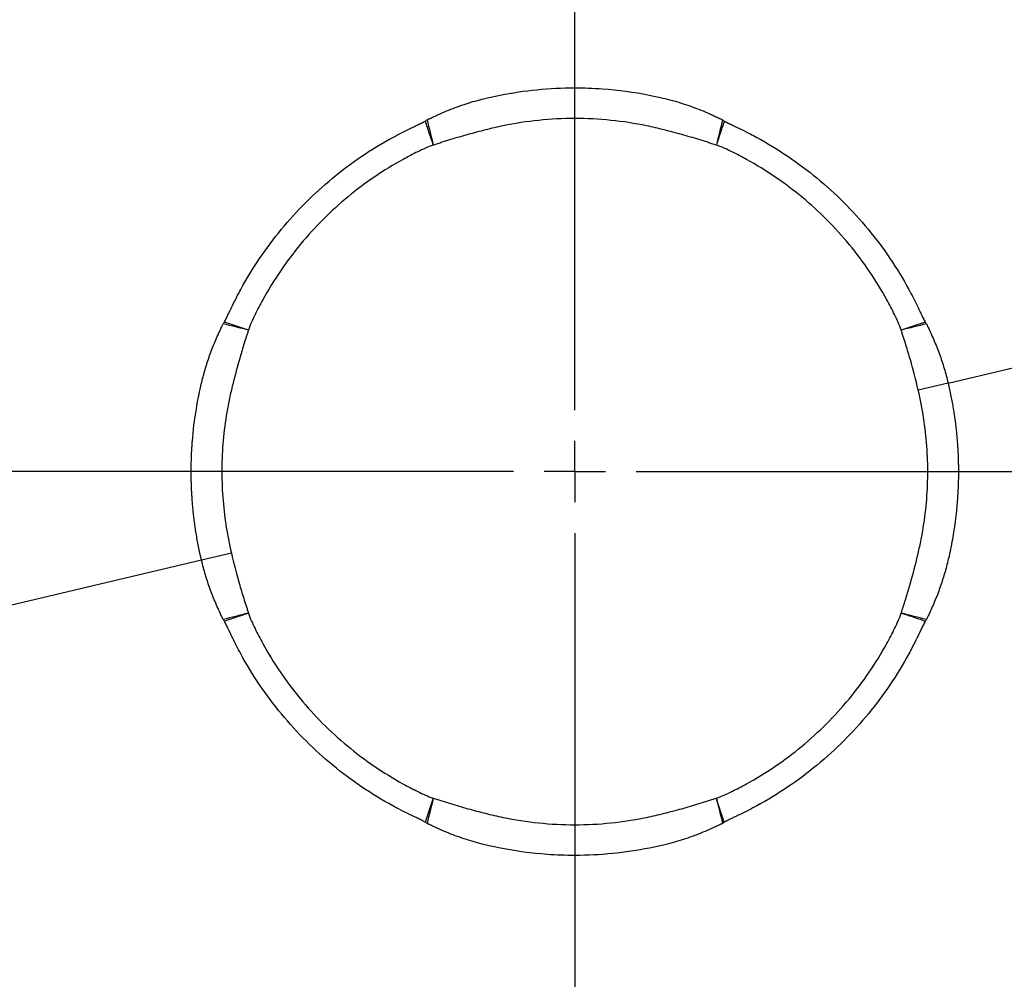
# Model space of a CAD drawing. Header units: millimetres. Extents: x 0 to 594, y 0 to 420.
# Tile 35 of 43: x 361 to 387, y 239 to 265. Entities that reach past the tile are written whole.
import ezdxf

# ---------------------------------------------------------------- set-up
doc = ezdxf.new("R2010")
doc.units = ezdxf.units.MM
doc.linetypes.add('CENTERX2', pattern=[20.32, 12.7, -2.54, 2.54, -2.54])
doc.layers.add('SLD-0', color=7, linetype='Continuous')
doc.styles.add('SLDTEXTSTYLE0', font='TXT', dxfattribs={"width": 0.75})
doc.dimstyles.new('SLDDIMSTYLE4', dxfattribs={"dimtxt": 3.5, "dimasz": 3.2, "dimexe": 0, "dimexo": 0.0625, "dimgap": 0.875, "dimtad": 1, "dimdec": 1, "dimlfac": 3, "dimrnd": 1e-09, "dimzin": 12, "dimdsep": 46, "dimtxsty": 'SLDTEXTSTYLE0', "dimsah": 1, "dimcen": 0.09, "dimadec": 0, "dimazin": 3, "dimtfac": 1, "dimtdec": 1, "dimtofl": 0, "dimtmove": 0, "dimatfit": 3, "dimfxl": 1, "dimfrac": 2, "dimtolj": 1, "dimtzin": 12, "dimarcsym": 0})

# ---------------------------------------------------------------- blocks, each defined once
blk = doc.blocks.new('_D_6')
at = {"layer": 'SLD-0', "color": 7, "transparency": 16777216}
for p, q in [((374.815, 305.002), (310.031, 305.002)), ((311.031, 201.415), (311.031, 305.002)), ((299.208, 259.027), (299.208, 260.094)), ((299.208, 260.094), (304.764, 260.094)), ((304.764, 260.094), (304.764, 259.027)), ((299.208, 247.39), (299.208, 246.323)), ((304.764, 246.323), (304.764, 247.39)), ((299.208, 246.323), (304.764, 246.323)), ((374.815, 201.415), (310.031, 201.415))]:
    blk.add_line(p, q, dxfattribs=at)
for points in [[(311.031, 305.002), (310.481, 301.802), (311.581, 301.802)], [(311.031, 201.415), (311.581, 204.615), (310.481, 204.615)]]:
    blk.add_solid(points, dxfattribs=at)
at = {"layer": 'SLD-0', "color": 7, "transparency": 16777216, "char_height": 3.5, "attachment_point": 1, "rotation": 90, "style": 'SLDTEXTSTYLE0'}
for s, insert in [('310.8', (306.52, 250.029)), ('12.23', (300.252, 247.39)), ('%%c', (306.52, 244.75))]:
    blk.add_mtext(s, dxfattribs=dict(at, insert=insert))
blk = doc.blocks.new('SW_CENTERMARKSYMBOL_1')
at = {"layer": 'SLD-0', "color": 0}
for p, q in [((0, 1.667), (0, 56.248)), ((0, 0), (0, 0.833)), ((-1.667, 0), (-57.338, 0)), ((0, 0), (-0.833, 0)), ((0, 0), (0, -0.833)), ((0, 0), (0.833, 0)), ((1.667, 0), (56.522, 0)), ((0, -1.667), (0, -57.693))]:
    blk.add_line(p, q, dxfattribs=at)

msp = doc.modelspace()

# ---------------------------------------------------------------- linework, layer by layer
at = {"color": 7, "linetype": 'Continuous', "lineweight": 25}
for p, q in [((385.949, 255.612), (404.566, 260.027)), ((385.949, 255.612), (385.14, 255.42)), ((365.681, 250.805), (347.064, 246.389)), ((366.491, 250.997), (365.681, 250.805))]:
    msp.add_line(p, q, dxfattribs=at)
for radius, start, end in [(50.333, 357.925, 84.0027), (50, 358.0867, 84.1343), (50.1, 358.0379, 84.0946), (49.4, 358.3836, 84.3759), (44.836, 0.877, 86.4924), (44.796, 4.8277, 85.1723), (50.333, 177.925, 264.0027), (50.1, 178.0379, 264.0946), (50, 178.0867, 264.1343), (49.4, 178.3836, 264.3759), (44.836, 180.877, 266.4924), (44.836, 270.877, 356.4924), (44.796, 184.8277, 265.1723), (44.796, 274.8277, 355.1723)]:
    msp.add_arc((375.815, 253.208), radius, start, end, dxfattribs=at)
for points, knots in [([(371.868, 262.784), (371.906, 262.803), (371.983, 262.84), (372.138, 262.912), (372.411, 263.03), (372.807, 263.178), (373.181, 263.287), (373.509, 263.366), (374.003, 263.473), (374.791, 263.59), (375.722, 263.636), (376.741, 263.599), (377.533, 263.493), (378.115, 263.368), (378.446, 263.288), (378.822, 263.178), (379.22, 263.03), (379.493, 262.911), (379.648, 262.84), (379.724, 262.803), (379.763, 262.784)], [0, 0, 0, 0, 0.015725, 0.031553, 0.062942, 0.125308, 0.187401, 0.206426, 0.249524, 0.373519, 0.49971, 0.592443, 0.749279, 0.793027, 0.812128, 0.874686, 0.937206, 0.968555, 0.984338, 1, 1, 1, 1]), ([(371.803, 262.756), (371.813, 262.762), (371.824, 262.767), (371.846, 262.777), (371.857, 262.78), (371.868, 262.784)], [0, 0, 0, 0, 0.5, 0.5, 1, 1, 1, 1]), ([(379.658, 262.071), (379.618, 262.081), (379.578, 262.092), (379.501, 262.118), (379.462, 262.131), (379.346, 262.17), (379.268, 262.194), (379.033, 262.266), (378.876, 262.312), (378.56, 262.399), (378.402, 262.44), (378.084, 262.52), (377.925, 262.558), (377.124, 262.724), (376.47, 262.791), (375.16, 262.791), (374.506, 262.724), (373.705, 262.558), (373.546, 262.52), (373.229, 262.44), (373.07, 262.399), (372.755, 262.312), (372.597, 262.266), (372.363, 262.194), (372.285, 262.17), (372.168, 262.131), (372.129, 262.118), (372.052, 262.092), (372.012, 262.081), (371.973, 262.071)], [0, 0, 0, 0, 0.015625, 0.015625, 0.03125, 0.03125, 0.0625, 0.0625, 0.125, 0.125, 0.1875, 0.1875, 0.25, 0.25, 0.5, 0.5, 0.75, 0.75, 0.8125, 0.8125, 0.875, 0.875, 0.9375, 0.9375, 0.96875, 0.96875, 0.984375, 0.984375, 1, 1, 1, 1]), ([(379.763, 262.784), (379.773, 262.78), (379.785, 262.777), (379.806, 262.767), (379.817, 262.762), (379.827, 262.756)], [0, 0, 0, 0, 0.5, 0.5, 1, 1, 1, 1]), ([(366.302, 257.268), (366.32, 257.303), (366.358, 257.376), (366.41, 257.481), (366.463, 257.594), (366.542, 257.757), (366.637, 257.948), (366.868, 258.382), (367.414, 259.279), (368.464, 260.553), (369.738, 261.606), (370.653, 262.162), (371.089, 262.393), (371.28, 262.488), (371.429, 262.56), (371.542, 262.614), (371.647, 262.666), (371.721, 262.704), (371.756, 262.722)], [0, 0, 0, 0, 0.015022, 0.031357, 0.044545, 0.062804, 0.100082, 0.125448, 0.249846, 0.498949, 0.749563, 0.874368, 0.905763, 0.937116, 0.955407, 0.968596, 0.984954, 1, 1, 1, 1]), ([(371.756, 262.722), (371.764, 262.728), (371.779, 262.739), (371.795, 262.751), (371.803, 262.756)], [0, 0, 0, 0, 0.5, 1, 1, 1, 1]), ([(371.973, 262.071), (371.956, 262.121), (371.922, 262.223), (371.869, 262.383), (371.813, 262.55), (371.775, 262.665), (371.756, 262.722)], [0, 0, 0, 0, 0.229119, 0.470444, 0.73515, 1, 1, 1, 1]), ([(379.875, 262.722), (379.855, 262.664), (379.817, 262.55), (379.763, 262.388), (379.71, 262.229), (379.676, 262.127), (379.658, 262.071)], [0, 0, 0, 0, 0.264858, 0.529536, 0.744836, 1, 1, 1, 1]), ([(379.827, 262.756), (379.835, 262.751), (379.851, 262.739), (379.867, 262.728), (379.875, 262.722)], [0, 0, 0, 0, 0.5, 1, 1, 1, 1]), ([(379.875, 262.722), (379.91, 262.704), (379.983, 262.666), (380.088, 262.614), (380.201, 262.56), (380.364, 262.482), (380.554, 262.387), (380.988, 262.155), (381.886, 261.61), (383.16, 260.559), (384.212, 259.285), (384.769, 258.37), (385, 257.935), (385.095, 257.744), (385.167, 257.595), (385.221, 257.481), (385.272, 257.376), (385.31, 257.303), (385.329, 257.268)], [0, 0, 0, 0, 0.0150223, 0.0313572, 0.0445453, 0.0628043, 0.1000794, 0.1254476, 0.2498455, 0.4989495, 0.749563, 0.8743684, 0.9057633, 0.937116, 0.9554075, 0.9685961, 0.984954, 1, 1, 1, 1]), ([(371.973, 262.071), (371.827, 262.02), (371.69, 261.956), (371.418, 261.823), (371.284, 261.753), (370.888, 261.535), (370.632, 261.378), (370.134, 261.04), (369.893, 260.86), (369.425, 260.474), (369.199, 260.268), (368.769, 259.839), (368.564, 259.615), (368.176, 259.146), (367.993, 258.903), (367.651, 258.4), (367.491, 258.14), (367.271, 257.741), (367.201, 257.606), (367.067, 257.333), (367.003, 257.196), (366.952, 257.051)], [0, 0, 0, 0, 0.0625, 0.0625, 0.125, 0.125, 0.25, 0.25, 0.375, 0.375, 0.5, 0.5, 0.625, 0.625, 0.75, 0.75, 0.875, 0.875, 0.9375, 0.9375, 1, 1, 1, 1]), ([(384.678, 257.051), (384.627, 257.197), (384.563, 257.334), (384.43, 257.605), (384.36, 257.739), (384.142, 258.135), (383.985, 258.392), (383.647, 258.889), (383.466, 259.131), (383.08, 259.598), (382.875, 259.825), (382.446, 260.255), (382.222, 260.459), (381.753, 260.848), (381.51, 261.031), (381.007, 261.373), (380.747, 261.533), (380.348, 261.753), (380.213, 261.823), (379.94, 261.957), (379.802, 262.021), (379.658, 262.071)], [0, 0, 0, 0, 0.0625, 0.0625, 0.125, 0.125, 0.25, 0.25, 0.375, 0.375, 0.5, 0.5, 0.625, 0.625, 0.75, 0.75, 0.875, 0.875, 0.9375, 0.9375, 1, 1, 1, 1]), ([(366.239, 257.156), (366.244, 257.167), (366.247, 257.178), (366.256, 257.2), (366.261, 257.21), (366.267, 257.22)], [0, 0, 0, 0, 0.5, 0.5, 1, 1, 1, 1]), ([(366.267, 257.22), (366.273, 257.228), (366.284, 257.244), (366.296, 257.26), (366.302, 257.268)], [0, 0, 0, 0, 0.5000001, 1, 1, 1, 1]), ([(385.329, 257.268), (385.334, 257.26), (385.346, 257.244), (385.357, 257.228), (385.363, 257.22)], [0, 0, 0, 0, 0.5, 1, 1, 1, 1]), ([(385.363, 257.22), (385.369, 257.21), (385.374, 257.2), (385.383, 257.178), (385.387, 257.167), (385.391, 257.156)], [0, 0, 0, 0, 0.5, 0.5, 1, 1, 1, 1]), ([(365.681, 250.805), (365.666, 250.868), (365.637, 250.992), (365.599, 251.178), (365.565, 251.358), (365.535, 251.535), (365.508, 251.706), (365.485, 251.873), (365.466, 252.034), (365.449, 252.19), (365.436, 252.34), (365.425, 252.484), (365.416, 252.622), (365.409, 252.754), (365.405, 252.88), (365.402, 252.999), (365.4, 253.113), (365.399, 253.22), (365.4, 253.32), (365.402, 253.414), (365.404, 253.502), (365.406, 253.583), (365.409, 253.658), (365.413, 253.727), (365.416, 253.788), (365.419, 253.844), (365.422, 253.893), (365.425, 253.936), (365.428, 253.972), (365.43, 254.002), (365.454, 254.317), (365.513, 254.799), (365.616, 255.331), (365.701, 255.701), (365.788, 256.024), (365.915, 256.409), (366.04, 256.722), (366.141, 256.949), (366.199, 257.073), (366.229, 257.134), (366.239, 257.156)], [0, 0, 0, 0, 0.029884, 0.059023, 0.087384, 0.114938, 0.141661, 0.167529, 0.192522, 0.216622, 0.239809, 0.262067, 0.283382, 0.303742, 0.323139, 0.341565, 0.359013, 0.375478, 0.390959, 0.405452, 0.418956, 0.43147, 0.442995, 0.45353, 0.463076, 0.471636, 0.479209, 0.485797, 0.491401, 0.496023, 0.499663, 0.63721, 0.7199, 0.749867, 0.812716, 0.87432, 0.936917, 0.968393, 0.988895, 1, 1, 1, 1]), ([(366.952, 257.051), (366.945, 257.02), (366.936, 256.989), (366.917, 256.927), (366.906, 256.897), (366.876, 256.806), (366.856, 256.745), (366.798, 256.561), (366.761, 256.438), (366.655, 256.068), (366.589, 255.82), (366.497, 255.446), (366.467, 255.322), (366.414, 255.07), (366.39, 254.944), (366.325, 254.565), (366.292, 254.31), (366.224, 253.543), (366.22, 253.028), (366.294, 252.005), (366.372, 251.496), (366.491, 250.997)], [0, 0, 0, 0, 0.015625, 0.015625, 0.03125, 0.03125, 0.0625, 0.0625, 0.125, 0.125, 0.25, 0.25, 0.3125, 0.3125, 0.375, 0.375, 0.5, 0.5, 0.75, 0.75, 1, 1, 1, 1]), ([(385.14, 255.42), (385.074, 255.695), (385.003, 255.968), (384.887, 256.376), (384.848, 256.512), (384.784, 256.714), (384.763, 256.781), (384.729, 256.882), (384.717, 256.915), (384.696, 256.982), (384.687, 257.017), (384.678, 257.051)], [0, 0, 0, 0, 0.5, 0.5, 0.75, 0.75, 0.875, 0.875, 0.9375, 0.9375, 1, 1, 1, 1]), ([(385.391, 257.156), (385.402, 257.134), (385.432, 257.072), (385.49, 256.948), (385.592, 256.72), (385.693, 256.464), (385.783, 256.206), (385.844, 256.011), (385.9, 255.813), (385.933, 255.68), (385.949, 255.612)], [0, 0, 0, 0, 0.043821, 0.125319, 0.250379, 0.499969, 0.625795, 0.74957, 0.872485, 1, 1, 1, 1]), ([(385.949, 255.612), (385.963, 255.552), (385.991, 255.434), (386.027, 255.258), (386.06, 255.086), (386.09, 254.919), (386.116, 254.755), (386.138, 254.596), (386.158, 254.442), (386.174, 254.293), (386.188, 254.149), (386.2, 254.01), (386.209, 253.877), (386.217, 253.749), (386.222, 253.626), (386.226, 253.509), (386.229, 253.398), (386.23, 253.293), (386.231, 253.193), (386.23, 253.099), (386.229, 253.011), (386.227, 252.929), (386.225, 252.853), (386.222, 252.783), (386.219, 252.718), (386.216, 252.659), (386.213, 252.606), (386.21, 252.559), (386.208, 252.518), (386.205, 252.482), (386.203, 252.452), (386.201, 252.428), (386.2, 252.41), (386.199, 252.398), (386.175, 252.094), (386.117, 251.618), (386.014, 251.086), (385.93, 250.715), (385.843, 250.392), (385.715, 250.008), (385.591, 249.694), (385.49, 249.468), (385.432, 249.344), (385.402, 249.282), (385.391, 249.261)], [0, 0, 0, 0, 0.0283366, 0.055997, 0.0829535, 0.1091809, 0.1346569, 0.1593616, 0.1832772, 0.2063878, 0.2286766, 0.2501289, 0.2707318, 0.2904745, 0.3093481, 0.3273449, 0.3444591, 0.3606859, 0.3760217, 0.3904637, 0.4040102, 0.4166601, 0.4284127, 0.439268, 0.4492262, 0.4582881, 0.4664545, 0.4737262, 0.4801044, 0.4855902, 0.4901844, 0.4938882, 0.4967022, 0.4986272, 0.4996634, 0.6372107, 0.7199, 0.749867, 0.8127159, 0.8743202, 0.936917, 0.9683928, 0.9888955, 1, 1, 1, 1]), ([(384.678, 249.366), (384.686, 249.397), (384.694, 249.428), (384.713, 249.489), (384.724, 249.52), (384.755, 249.611), (384.774, 249.672), (384.832, 249.855), (384.869, 249.978), (384.975, 250.348), (385.042, 250.596), (385.134, 250.97), (385.163, 251.095), (385.216, 251.346), (385.241, 251.472), (385.305, 251.852), (385.338, 252.107), (385.406, 252.873), (385.41, 253.388), (385.336, 254.412), (385.258, 254.92), (385.14, 255.42)], [0, 0, 0, 0, 0.015625, 0.015625, 0.03125, 0.03125, 0.0625, 0.0625, 0.125, 0.125, 0.25, 0.25, 0.3125, 0.3125, 0.375, 0.375, 0.5, 0.5, 0.75, 0.75, 1, 1, 1, 1]), ([(366.239, 249.261), (366.229, 249.282), (366.199, 249.344), (366.14, 249.469), (366.038, 249.697), (365.937, 249.952), (365.847, 250.211), (365.786, 250.406), (365.73, 250.603), (365.698, 250.737), (365.681, 250.805)], [0, 0, 0, 0, 0.043816, 0.125319, 0.250379, 0.499969, 0.625794, 0.74957, 0.872482, 1, 1, 1, 1]), ([(366.491, 250.997), (366.556, 250.722), (366.628, 250.448), (366.743, 250.041), (366.783, 249.905), (366.846, 249.703), (366.868, 249.635), (366.901, 249.535), (366.913, 249.502), (366.935, 249.434), (366.944, 249.4), (366.952, 249.366)], [0, 0, 0, 0, 0.5, 0.5, 0.75, 0.75, 0.875, 0.875, 0.9375, 0.9375, 1, 1, 1, 1]), ([(366.267, 249.196), (366.261, 249.207), (366.256, 249.217), (366.247, 249.239), (366.244, 249.25), (366.239, 249.261)], [0, 0, 0, 0, 0.5, 0.5, 1, 1, 1, 1]), ([(366.302, 249.149), (366.296, 249.157), (366.284, 249.173), (366.273, 249.188), (366.267, 249.196)], [0, 0, 0, 0, 0.5, 1, 1, 1, 1]), ([(366.952, 249.366), (366.903, 249.349), (366.8, 249.315), (366.641, 249.262), (366.474, 249.206), (366.359, 249.168), (366.302, 249.149)], [0, 0, 0, 0, 0.229119, 0.470444, 0.73515, 1, 1, 1, 1]), ([(371.756, 243.695), (371.721, 243.713), (371.648, 243.751), (371.542, 243.803), (371.429, 243.857), (371.266, 243.935), (371.076, 244.03), (370.642, 244.261), (369.745, 244.807), (368.47, 245.857), (367.418, 247.131), (366.861, 248.047), (366.63, 248.482), (366.535, 248.673), (366.464, 248.822), (366.41, 248.935), (366.358, 249.041), (366.32, 249.114), (366.302, 249.149)], [0, 0, 0, 0, 0.015022, 0.031357, 0.044545, 0.062804, 0.10008, 0.125448, 0.249846, 0.498949, 0.749563, 0.874368, 0.905763, 0.937116, 0.955407, 0.968596, 0.984954, 1, 1, 1, 1]), ([(366.952, 249.366), (367.003, 249.22), (367.067, 249.083), (367.2, 248.811), (367.27, 248.677), (367.488, 248.282), (367.645, 248.025), (367.983, 247.527), (368.164, 247.286), (368.55, 246.818), (368.755, 246.592), (369.184, 246.162), (369.409, 245.958), (369.877, 245.569), (370.121, 245.386), (370.623, 245.044), (370.883, 244.884), (371.283, 244.664), (371.417, 244.594), (371.69, 244.46), (371.828, 244.396), (371.973, 244.346)], [0, 0, 0, 0, 0.0625, 0.0625, 0.125, 0.125, 0.25, 0.25, 0.375, 0.375, 0.5, 0.5, 0.625, 0.625, 0.75, 0.75, 0.875, 0.875, 0.9375, 0.9375, 1, 1, 1, 1]), ([(379.658, 244.346), (379.803, 244.396), (379.941, 244.46), (380.212, 244.594), (380.346, 244.663), (380.742, 244.881), (380.998, 245.038), (381.496, 245.376), (381.738, 245.557), (382.205, 245.943), (382.431, 246.148), (382.861, 246.578), (383.066, 246.802), (383.454, 247.271), (383.638, 247.514), (383.98, 248.016), (384.139, 248.277), (384.359, 248.676), (384.43, 248.811), (384.563, 249.083), (384.627, 249.221), (384.678, 249.366)], [0, 0, 0, 0, 0.0625, 0.0625, 0.125, 0.125, 0.25, 0.25, 0.375, 0.375, 0.5, 0.5, 0.625, 0.625, 0.75, 0.75, 0.875, 0.875, 0.9375, 0.9375, 1, 1, 1, 1]), ([(385.329, 249.149), (385.31, 249.114), (385.272, 249.041), (385.221, 248.936), (385.167, 248.822), (385.089, 248.659), (384.993, 248.469), (384.762, 248.035), (384.216, 247.138), (383.166, 245.863), (381.892, 244.811), (380.977, 244.254), (380.541, 244.023), (380.351, 243.928), (380.202, 243.857), (380.088, 243.803), (379.983, 243.751), (379.91, 243.713), (379.875, 243.695)], [0, 0, 0, 0, 0.0150223, 0.0313572, 0.0445453, 0.0628043, 0.1000808, 0.1254476, 0.2498455, 0.4989495, 0.749563, 0.8743684, 0.9057633, 0.937116, 0.9554075, 0.9685961, 0.984954, 1, 1, 1, 1]), ([(385.329, 249.149), (385.271, 249.168), (385.157, 249.206), (384.995, 249.26), (384.835, 249.313), (384.733, 249.347), (384.678, 249.366)], [0, 0, 0, 0, 0.264858, 0.529536, 0.744836, 1, 1, 1, 1]), ([(385.363, 249.196), (385.357, 249.188), (385.346, 249.173), (385.334, 249.157), (385.329, 249.149)], [0, 0, 0, 0, 0.5, 1, 1, 1, 1]), ([(385.391, 249.261), (385.387, 249.25), (385.383, 249.239), (385.374, 249.217), (385.369, 249.207), (385.363, 249.196)], [0, 0, 0, 0, 0.5, 0.5, 1, 1, 1, 1]), ([(371.973, 244.346), (372.012, 244.336), (372.052, 244.325), (372.129, 244.299), (372.168, 244.286), (372.285, 244.247), (372.363, 244.222), (372.597, 244.15), (372.755, 244.105), (373.07, 244.018), (373.228, 243.976), (373.546, 243.897), (373.705, 243.859), (374.506, 243.693), (375.16, 243.625), (376.47, 243.625), (377.124, 243.693), (377.925, 243.859), (378.084, 243.897), (378.401, 243.976), (378.56, 244.018), (378.875, 244.105), (379.033, 244.15), (379.267, 244.222), (379.345, 244.247), (379.462, 244.285), (379.501, 244.299), (379.578, 244.325), (379.618, 244.336), (379.658, 244.346)], [0, 0, 0, 0, 0.015625, 0.015625, 0.03125, 0.03125, 0.0625, 0.0625, 0.125, 0.125, 0.1875, 0.1875, 0.25, 0.25, 0.5, 0.5, 0.75, 0.75, 0.8125, 0.8125, 0.875, 0.875, 0.9375, 0.9375, 0.96875, 0.96875, 0.984375, 0.984375, 1, 1, 1, 1]), ([(371.803, 243.66), (371.795, 243.666), (371.779, 243.678), (371.764, 243.689), (371.756, 243.695)], [0, 0, 0, 0, 0.5000001, 1, 1, 1, 1]), ([(371.868, 243.632), (371.857, 243.637), (371.846, 243.64), (371.824, 243.649), (371.813, 243.654), (371.803, 243.66)], [0, 0, 0, 0, 0.5, 0.5, 1, 1, 1, 1]), ([(379.763, 243.632), (379.724, 243.614), (379.647, 243.576), (379.492, 243.505), (379.219, 243.386), (378.823, 243.239), (378.449, 243.129), (378.121, 243.05), (377.628, 242.944), (376.839, 242.827), (375.908, 242.78), (374.889, 242.817), (374.098, 242.923), (373.515, 243.049), (373.184, 243.129), (372.808, 243.238), (372.41, 243.387), (372.137, 243.505), (371.983, 243.577), (371.906, 243.614), (371.868, 243.632)], [0, 0, 0, 0, 0.015725, 0.031553, 0.062942, 0.125308, 0.187401, 0.206426, 0.249524, 0.373519, 0.49971, 0.592443, 0.749279, 0.793027, 0.812128, 0.874686, 0.937206, 0.968555, 0.984338, 1, 1, 1, 1]), ([(379.827, 243.66), (379.817, 243.654), (379.806, 243.649), (379.785, 243.64), (379.773, 243.637), (379.763, 243.632)], [0, 0, 0, 0, 0.5, 0.5, 1, 1, 1, 1]), ([(379.875, 243.695), (379.867, 243.689), (379.851, 243.678), (379.835, 243.666), (379.827, 243.66)], [0, 0, 0, 0, 0.4999999, 1, 1, 1, 1])]:
    msp.add_open_spline(points, degree=3, knots=knots, dxfattribs=at)
for points in [[(371.803, 262.756), (371.86, 262.528), (371.916, 262.299), (371.973, 262.071)], [(379.827, 262.756), (379.771, 262.528), (379.714, 262.3), (379.658, 262.071)], [(366.952, 257.051), (366.724, 257.107), (366.495, 257.164), (366.267, 257.22)], [(366.952, 257.051), (366.735, 257.123), (366.518, 257.196), (366.302, 257.268)], [(385.329, 257.268), (385.112, 257.196), (384.895, 257.123), (384.678, 257.051)], [(385.363, 257.22), (385.135, 257.164), (384.906, 257.107), (384.678, 257.051)], [(366.952, 249.366), (366.724, 249.309), (366.495, 249.253), (366.267, 249.196)], [(385.363, 249.196), (385.135, 249.253), (384.907, 249.309), (384.678, 249.366)], [(371.973, 244.346), (371.9, 244.128), (371.828, 243.911), (371.756, 243.695)], [(371.973, 244.346), (371.916, 244.117), (371.86, 243.889), (371.803, 243.66)], [(379.875, 243.695), (379.802, 243.911), (379.73, 244.128), (379.658, 244.346)], [(379.658, 244.346), (379.714, 244.117), (379.771, 243.888), (379.827, 243.66)]]:
    msp.add_open_spline(points, degree=3, dxfattribs=at)
at = {"layer": 'SLD-0', "color": 7, "linetype": 'CENTERX2', "lineweight": 18}
msp.add_circle((375.815, 253.208), 51.793, dxfattribs=at)

# ---------------------------------------------------------------- block references
at = {"layer": 'SLD-0', "color": 7}
msp.add_blockref('SW_CENTERMARKSYMBOL_1', (375.815, 253.208), dxfattribs=at)

# ---------------------------------------------------------------- dimensions: what is measured, and where the dimension line sits
dim = msp.add_linear_dim(base=(311.031, 305.002), p1=(375.815, 201.415), p2=(375.815, 305.002), angle=90, text='%%c<>', dimstyle='SLDDIMSTYLE4', dxfattribs=at)
dim.commit()
dim.dimension.update_dxf_attribs({"geometry": '_D_6', "text_midpoint": (311.031, 253.208), "dimtype": 160})

doc.saveas('drawing.dxf')
